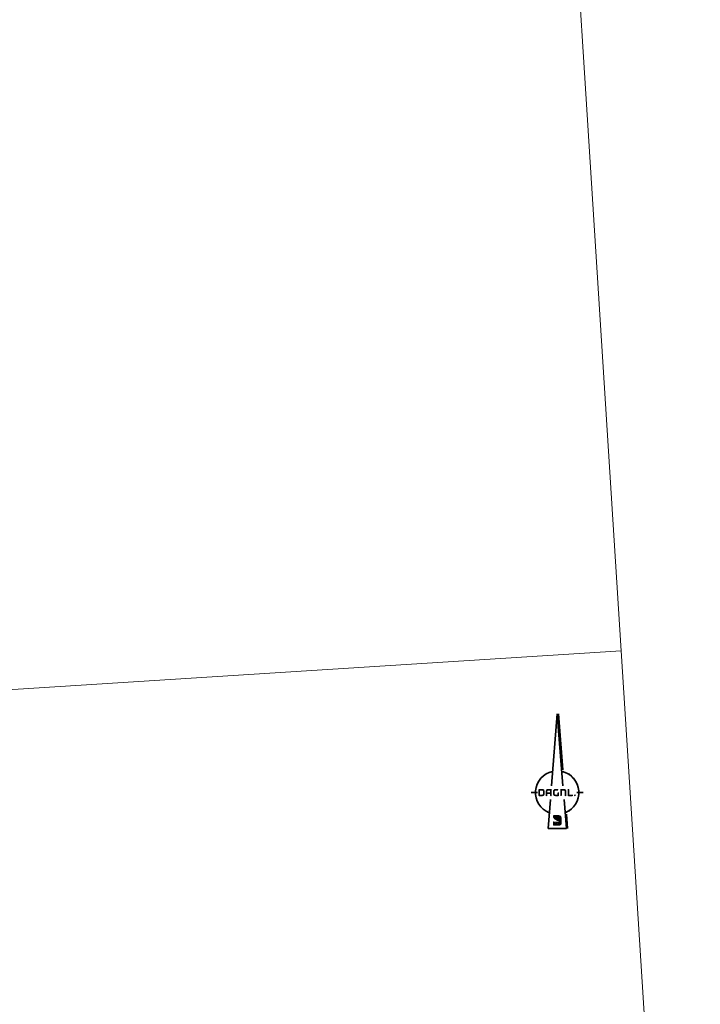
# Model space of a CAD drawing. Header units: metres. Extents: x 162278 to 162691, y 502510 to 503024.
# Tile 6 of 13: x 162602 to 162691, y 502651 to 502780. Entities that reach past the tile are written whole.
import ezdxf

# ---------------------------------------------------------------- set-up
doc = ezdxf.new("R2010")
doc.units = ezdxf.units.M
doc.set_wipeout_variables(frame=1)
doc.layers.add('whipeout', color=7, linetype='Continuous')
doc.layers.add('X-XX-AL-ORIENTATIE-S-200', color=7, linetype='Continuous', lineweight=18)
doc.layers.add('X-XX-AL-TEKENBLAD_VIEWPORT-G', color=7, linetype='Continuous', lineweight=18, plot=False)

# ---------------------------------------------------------------- blocks, each defined once
blk = doc.blocks.new('SAL-ORIENTATIE_NOORDPIJL_DAGNL-SO')
blk.add_wipeout([(-3.06, 14.02), (-5.96, 12.92), (-7.72, 11.95), (-9.33, 10.74), (-10.75, 9.32), (-11.96, 7.71), (-12.93, 5.95), (-13.63, 4.07), (-14.07, 2.1), (-14.23, 0.05), (-17.05, 0.05), (-17.05, -0.05), (-14.23, -0.05), (-14.07, -2.1), (-13.63, -4.07), (-12.93, -5.95), (-11.96, -7.71), (-10.75, -9.32), (-9.33, -10.74), (-7.72, -11.95), (-5.24, -13.31), (-6.05, -23.46), (6.81, -23.46), (5.96, -12.92), (7.72, -11.95), (9.33, -10.74), (10.75, -9.32), (11.96, -7.71), (12.93, -5.95), (13.63, -4.07), (14.07, -2.1), (14.23, -0.05), (17.05, -0.05), (17.05, 0.05), (14.23, 0.05), (14.07, 2.1), (13.63, 4.07), (12.93, 5.95), (11.96, 7.71), (10.75, 9.32), (9.33, 10.74), (7.72, 11.95), (5.96, 12.92), (3.83, 13.72), (0.8, 51.64), (-0.05, 51.64)]).dxf.layer = 'whipeout'
at = {"true_color": 0x002d59}
h = blk.add_hatch(color=158, dxfattribs=at)
h.dxf.hatch_style = 2
h.paths.add_polyline_path([(-9.36, 0.71), (-9.36, -0.74), (-9.36, -0.79), (-9.37, -0.86), (-9.38, -0.94), (-9.4, -1), (-9.43, -1.06), (-9.46, -1.11), (-9.51, -1.15), (-9.56, -1.19), (-9.61, -1.22), (-9.68, -1.24), (-9.75, -1.26), (-9.83, -1.27), (-9.91, -1.27), (-11.19, -1.27), (-11.19, -1.26), (-11.19, 1.26), (-11.18, 1.27), (-9.92, 1.27), (-9.9, 1.27), (-9.83, 1.27), (-9.76, 1.26), (-9.7, 1.25), (-9.65, 1.23), (-9.6, 1.21), (-9.55, 1.18), (-9.51, 1.15), (-9.47, 1.11), (-9.44, 1.07), (-9.42, 1.02), (-9.4, 0.97), (-9.38, 0.91), (-9.37, 0.85), (-9.36, 0.78)])
h.paths.add_polyline_path([(-11.51, 2.37), (-9.9, 2.37), (-9.84, 2.37), (-9.73, 2.36), (-9.62, 2.35), (-9.52, 2.34), (-9.42, 2.32), (-9.33, 2.3), (-9.23, 2.28), (-9.15, 2.25), (-9.07, 2.21), (-8.99, 2.18), (-8.91, 2.14), (-8.84, 2.09), (-8.78, 2.04), (-8.71, 1.99), (-8.65, 1.93), (-8.6, 1.86), (-8.55, 1.8), (-8.5, 1.73), (-8.46, 1.65), (-8.42, 1.57), (-8.39, 1.49), (-8.36, 1.4), (-8.33, 1.31), (-8.31, 1.22), (-8.29, 1.12), (-8.28, 1.01), (-8.27, 0.91), (-8.27, 0.79), (-8.26, 0.69), (-8.26, -0.73), (-8.27, -0.81), (-8.27, -0.92), (-8.28, -1.02), (-8.29, -1.13), (-8.31, -1.22), (-8.33, -1.32), (-8.35, -1.41), (-8.38, -1.5), (-8.42, -1.58), (-8.45, -1.66), (-8.5, -1.73), (-8.54, -1.8), (-8.59, -1.87), (-8.65, -1.93), (-8.7, -1.99), (-8.76, -2.04), (-8.83, -2.09), (-8.9, -2.14), (-8.97, -2.18), (-9.05, -2.21), (-9.14, -2.25), (-9.22, -2.28), (-9.31, -2.3), (-9.41, -2.32), (-9.51, -2.34), (-9.61, -2.35), (-9.71, -2.36), (-9.83, -2.37), (-9.91, -2.37), (-11.74, -2.37), (-11.77, -2.37), (-11.81, -2.37), (-11.84, -2.37), (-11.88, -2.36), (-11.91, -2.35), (-11.94, -2.35), (-11.97, -2.34), (-12, -2.33), (-12.02, -2.32), (-12.05, -2.31), (-12.07, -2.29), (-12.1, -2.28), (-12.12, -2.26), (-12.14, -2.24), (-12.16, -2.22), (-12.17, -2.2), (-12.19, -2.18), (-12.2, -2.15), (-12.22, -2.13), (-12.23, -2.1), (-12.24, -2.08), (-12.25, -2.05), (-12.26, -2.02), (-12.26, -1.98), (-12.27, -1.95), (-12.27, -1.92), (-12.28, -1.88), (-12.28, -1.84), (-12.28, -1.82), (-12.28, 1.73), (-12.28, 1.75), (-12.27, 1.79), (-12.27, 1.83), (-12.26, 1.87), (-12.26, 1.91), (-12.25, 1.94), (-12.24, 1.98), (-12.23, 2.01), (-12.22, 2.04), (-12.21, 2.07), (-12.2, 2.1), (-12.18, 2.13), (-12.17, 2.16), (-12.15, 2.18), (-12.13, 2.21), (-12.1, 2.23), (-12.08, 2.25), (-12.05, 2.27), (-12.02, 2.29), (-11.98, 2.3), (-11.95, 2.32), (-11.9, 2.33), (-11.86, 2.34), (-11.81, 2.35), (-11.76, 2.36), (-11.7, 2.36), (-11.64, 2.36), (-11.58, 2.37)])
h = blk.add_hatch(color=158, dxfattribs=at)
h.dxf.hatch_style = 2
h.paths.add_polyline_path([(-5.96, 1.27), (-5.89, 1.27), (-5.89, 1.27), (-5.9, 1.27), (-5.9, 1.27), (-5.91, 1.27), (-5.91, 1.27), (-5.92, 1.27), (-5.92, 1.27), (-5.93, 1.27), (-5.93, 1.27), (-5.94, 1.27), (-5.94, 1.27), (-5.95, 1.27), (-5.95, 1.27)])
h.paths.add_polyline_path([(-6.35, 1.08), (-6.32, 1.12), (-6.32, 1.12), (-6.32, 1.11), (-6.32, 1.11), (-6.33, 1.11), (-6.33, 1.1), (-6.33, 1.1), (-6.33, 1.1), (-6.34, 1.1), (-6.34, 1.09), (-6.34, 1.09), (-6.34, 1.09), (-6.34, 1.08), (-6.35, 1.08), (-6.35, 1.08)])
h.paths.add_polyline_path([(-6.38, 1.03), (-6.35, 1.08), (-6.35, 1.07), (-6.35, 1.07), (-6.36, 1.07), (-6.36, 1.06), (-6.36, 1.06), (-6.36, 1.06), (-6.36, 1.05), (-6.37, 1.05), (-6.37, 1.05), (-6.37, 1.04), (-6.37, 1.04), (-6.37, 1.04), (-6.38, 1.03)])
h.paths.add_polyline_path([(-6.32, 1.12), (-6.28, 1.15), (-6.28, 1.15), (-6.29, 1.15), (-6.29, 1.15), (-6.29, 1.14), (-6.29, 1.14), (-6.3, 1.14), (-6.3, 1.14), (-6.3, 1.13), (-6.3, 1.13), (-6.31, 1.13), (-6.31, 1.13), (-6.31, 1.12), (-6.32, 1.12)])
h.paths.add_polyline_path([(-6.4, 0.98), (-6.38, 1.03), (-6.38, 1.03), (-6.38, 1.03), (-6.38, 1.02), (-6.38, 1.02), (-6.38, 1.01), (-6.39, 1.01), (-6.39, 1.01), (-6.39, 1), (-6.39, 1), (-6.39, 1), (-6.39, 0.99), (-6.4, 0.99), (-6.4, 0.98), (-6.4, 0.98)])
h.paths.add_polyline_path([(-6.28, 1.15), (-6.24, 1.19), (-6.24, 1.18), (-6.24, 1.18), (-6.25, 1.18), (-6.25, 1.18), (-6.25, 1.18), (-6.25, 1.17), (-6.26, 1.17), (-6.26, 1.17), (-6.26, 1.17), (-6.27, 1.16), (-6.27, 1.16), (-6.27, 1.16), (-6.28, 1.16), (-6.28, 1.15)])
h.paths.add_polyline_path([(-6.42, 0.92), (-6.4, 0.98), (-6.4, 0.98), (-6.4, 0.97), (-6.4, 0.97), (-6.41, 0.96), (-6.41, 0.96), (-6.41, 0.96), (-6.41, 0.95), (-6.41, 0.95), (-6.41, 0.94), (-6.41, 0.94), (-6.41, 0.93), (-6.42, 0.93), (-6.42, 0.93)])
h.paths.add_polyline_path([(-6.24, 1.19), (-6.19, 1.21), (-6.19, 1.21), (-6.2, 1.21), (-6.2, 1.21), (-6.2, 1.21), (-6.21, 1.2), (-6.21, 1.2), (-6.22, 1.2), (-6.22, 1.2), (-6.22, 1.2), (-6.23, 1.19), (-6.23, 1.19), (-6.23, 1.19), (-6.24, 1.19)])
h.paths.add_polyline_path([(-6.43, 0.86), (-6.42, 0.92), (-6.42, 0.92), (-6.42, 0.92), (-6.42, 0.91), (-6.42, 0.91), (-6.42, 0.9), (-6.42, 0.9), (-6.42, 0.9), (-6.43, 0.89), (-6.43, 0.89), (-6.43, 0.88), (-6.43, 0.88), (-6.43, 0.87), (-6.43, 0.87), (-6.43, 0.86)])
h.paths.add_polyline_path([(-6.19, 1.21), (-6.14, 1.23), (-6.14, 1.23), (-6.14, 1.23), (-6.15, 1.23), (-6.15, 1.23), (-6.16, 1.23), (-6.16, 1.23), (-6.16, 1.22), (-6.17, 1.22), (-6.17, 1.22), (-6.18, 1.22), (-6.18, 1.22), (-6.18, 1.22), (-6.19, 1.21), (-6.19, 1.21)])
h.paths.add_polyline_path([(-6.44, 0.8), (-6.43, 0.86), (-6.43, 0.86), (-6.43, 0.85), (-6.43, 0.85), (-6.43, 0.84), (-6.43, 0.84), (-6.43, 0.83), (-6.44, 0.83), (-6.44, 0.82), (-6.44, 0.82), (-6.44, 0.81), (-6.44, 0.81), (-6.44, 0.8), (-6.44, 0.8)])
h.paths.add_polyline_path([(-6.14, 1.23), (-6.08, 1.25), (-6.09, 1.25), (-6.09, 1.25), (-6.09, 1.25), (-6.1, 1.25), (-6.1, 1.25), (-6.11, 1.24), (-6.11, 1.24), (-6.12, 1.24), (-6.12, 1.24), (-6.12, 1.24), (-6.13, 1.24), (-6.13, 1.24), (-6.14, 1.24)])
h.paths.add_polyline_path([(-6.44, 0.73), (-6.44, 0.8), (-6.44, 0.79), (-6.44, 0.79), (-6.44, 0.78), (-6.44, 0.78), (-6.44, 0.77), (-6.44, 0.77), (-6.44, 0.76), (-6.44, 0.76), (-6.44, 0.75), (-6.44, 0.75), (-6.44, 0.74), (-6.44, 0.74), (-6.44, 0.73), (-6.44, 0.73)])
h.paths.add_polyline_path([(-6.08, 1.25), (-6.02, 1.26), (-6.02, 1.26), (-6.03, 1.26), (-6.03, 1.26), (-6.04, 1.26), (-6.04, 1.26), (-6.05, 1.26), (-6.05, 1.26), (-6.05, 1.26), (-6.06, 1.26), (-6.06, 1.26), (-6.07, 1.25), (-6.07, 1.25), (-6.08, 1.25), (-6.08, 1.25)])
h.paths.add_polyline_path([(-6.44, 0.71), (-6.44, 0.73), (-6.44, 0.72), (-6.44, 0.72), (-6.44, 0.71), (-6.44, 0.71), (-6.44, 0.71), (-6.44, 0.71), (-6.44, 0.71), (-6.44, 0.71), (-6.44, 0.71), (-6.44, 0.71), (-6.44, 0.71), (-6.44, 0.71)])
h.paths.add_polyline_path([(-6.02, 1.26), (-5.96, 1.27), (-5.96, 1.27), (-5.96, 1.27), (-5.97, 1.27), (-5.97, 1.27), (-5.98, 1.27), (-5.98, 1.27), (-5.99, 1.27), (-5.99, 1.27), (-6, 1.27), (-6, 1.27), (-6.01, 1.27), (-6.01, 1.26), (-6.02, 1.26)])
edge = h.paths.add_edge_path()
edge.add_line((-6.44, 0.19), (-6.44, 0.19))
edge.add_line((-6.44, 0.19), (-6.44, 0.19))
edge.add_line((-6.44, 0.19), (-6.44, 0.19))
edge.add_line((-6.44, 0.19), (-6.44, 0.19))
edge.add_line((-6.44, 0.19), (-6.44, 0.19))
edge.add_line((-6.44, 0.19), (-6.44, 0.19))
edge.add_line((-6.44, 0.19), (-6.44, 0.19))
edge.add_line((-6.44, 0.19), (-6.44, 0.19))
h.paths.add_polyline_path([(-5.89, 1.27), (-4.63, 1.27), (-4.63, 0.2), (-4.63, 0.19), (-6.43, 0.19), (-6.44, 0.19), (-6.44, 0.71), (-6.44, 0.73), (-6.44, 0.8), (-6.43, 0.86), (-6.42, 0.92), (-6.4, 0.98), (-6.38, 1.03), (-6.35, 1.08), (-6.32, 1.12), (-6.28, 1.15), (-6.24, 1.19), (-6.19, 1.21), (-6.14, 1.23), (-6.08, 1.25), (-6.02, 1.26), (-5.96, 1.27)])
h.paths.add_polyline_path([(-4.07, -2.37), (-4.12, -2.37), (-4.17, -2.37), (-4.22, -2.36), (-4.26, -2.35), (-4.3, -2.34), (-4.34, -2.33), (-4.38, -2.31), (-4.41, -2.29), (-4.44, -2.27), (-4.47, -2.25), (-4.5, -2.22), (-4.52, -2.2), (-4.54, -2.16), (-4.56, -2.13), (-4.58, -2.1), (-4.59, -2.06), (-4.61, -2.02), (-4.61, -1.98), (-4.62, -1.93), (-4.63, -1.88), (-4.63, -1.83), (-4.63, -1.81), (-4.63, -0.91), (-4.63, -0.91), (-6.44, -0.91), (-6.44, -1.82), (-6.44, -1.85), (-6.45, -1.9), (-6.45, -1.95), (-6.46, -1.99), (-6.47, -2.03), (-6.48, -2.07), (-6.5, -2.11), (-6.51, -2.14), (-6.53, -2.18), (-6.55, -2.2), (-6.58, -2.23), (-6.61, -2.26), (-6.64, -2.28), (-6.67, -2.3), (-6.7, -2.32), (-6.74, -2.33), (-6.78, -2.34), (-6.82, -2.35), (-6.86, -2.36), (-6.91, -2.37), (-6.96, -2.37), (-7.01, -2.37), (-7.06, -2.37), (-7.1, -2.36), (-7.15, -2.36), (-7.19, -2.35), (-7.23, -2.34), (-7.27, -2.32), (-7.3, -2.31), (-7.33, -2.29), (-7.36, -2.27), (-7.39, -2.24), (-7.42, -2.22), (-7.44, -2.19), (-7.46, -2.16), (-7.48, -2.12), (-7.49, -2.09), (-7.51, -2.05), (-7.52, -2.01), (-7.52, -1.97), (-7.53, -1.92), (-7.53, -1.87), (-7.54, -1.82), (-7.54, 0.69), (-7.53, 0.79), (-7.53, 0.94), (-7.51, 1.08), (-7.49, 1.22), (-7.46, 1.34), (-7.42, 1.46), (-7.38, 1.57), (-7.32, 1.68), (-7.26, 1.77), (-7.2, 1.86), (-7.13, 1.95), (-7.05, 2.02), (-6.96, 2.09), (-6.86, 2.15), (-6.76, 2.2), (-6.65, 2.25), (-6.53, 2.29), (-6.41, 2.32), (-6.28, 2.34), (-6.14, 2.36), (-6, 2.36), (-5.89, 2.37), (-4.08, 2.36), (-4.03, 2.36), (-3.98, 2.36), (-3.94, 2.35), (-3.9, 2.34), (-3.86, 2.33), (-3.82, 2.32), (-3.78, 2.3), (-3.75, 2.29), (-3.72, 2.27), (-3.69, 2.24), (-3.66, 2.22), (-3.64, 2.19), (-3.62, 2.16), (-3.6, 2.13), (-3.58, 2.1), (-3.57, 2.06), (-3.56, 2.02), (-3.55, 1.98), (-3.54, 1.93), (-3.54, 1.89), (-3.54, 1.84), (-3.54, 1.81), (-3.54, -1.81), (-3.54, -1.83), (-3.54, -1.88), (-3.54, -1.93), (-3.55, -1.98), (-3.56, -2.02), (-3.57, -2.06), (-3.58, -2.1), (-3.6, -2.13), (-3.62, -2.16), (-3.64, -2.2), (-3.66, -2.22), (-3.69, -2.25), (-3.71, -2.27), (-3.74, -2.29), (-3.78, -2.31), (-3.81, -2.33), (-3.85, -2.34), (-3.89, -2.35), (-3.93, -2.36), (-3.97, -2.37), (-4.02, -2.37)])
h = blk.add_hatch(color=158, dxfattribs=at)
h.dxf.hatch_style = 2
edge = h.paths.add_edge_path()
edge.add_spline(control_points=[(0.67, 0.19), (0.31, 0.19), (0.13, 0), (0.13, -0.37), (0.13, -0.37), (0.13, -1.27), (0.13, -1.27), (0.13, -1.27), (0.09, -1.27), (0.09, -1.27), (0.09, -1.27), (-1.14, -1.27), (-1.14, -1.27), (-1.51, -1.27), (-1.7, -1.08), (-1.7, -0.71), (-1.7, -0.71), (-1.7, 0.72), (-1.7, 0.72), (-1.7, 1.09), (-1.51, 1.28), (-1.14, 1.28), (-0.74, 1.28), (-0.26, 1.28), (0.13, 1.28), (0.13, 1.28), (0.69, 1.19), (0.69, 1.82), (0.69, 2.19), (0.51, 2.38), (0.15, 2.38), (0.15, 2.38), (-1.13, 2.38), (-1.13, 2.38), (-2.05, 2.38), (-2.79, 1.63), (-2.79, 0.72), (-2.79, 0.72), (-2.79, -0.68), (-2.79, -0.68), (-2.79, -1.8), (-2.25, -2.36), (-1.15, -2.36), (-1.15, -2.36), (0.13, -2.36), (0.13, -2.36), (0.13, -2.36), (0.62, -2.36), (0.62, -2.36), (0.95, -2.36), (1.22, -2.09), (1.22, -1.75), (1.22, -1.75), (1.22, -1.49), (1.22, -1.49), (1.22, -1.49), (1.22, -1.27), (1.22, -1.27), (1.22, -1.27), (1.22, -0.37), (1.22, -0.37), (1.22, 0), (1.04, 0.19), (0.67, 0.19)], knot_values=[0, 0, 0, 0, 1, 1, 1, 2, 2, 2, 3, 3, 3, 4, 4, 4, 5, 5, 5, 6, 6, 6, 7, 7, 7, 8, 8, 8, 9, 9, 9, 10, 10, 10, 11, 11, 11, 12, 12, 12, 13, 13, 13, 14, 14, 14, 15, 15, 15, 16, 16, 16, 17, 17, 17, 18, 18, 18, 19, 19, 19, 20, 20, 20, 21, 21, 21, 21], degree=3, periodic=0)
at = {"true_color": 0xcad400}
h = blk.add_hatch(color=52, dxfattribs=at)
h.dxf.hatch_style = 2
edge = h.paths.add_edge_path()
edge.add_spline(control_points=[(1.95, -1.81), (1.95, -1.81), (1.95, 1.82), (1.95, 1.82), (1.95, 2.18), (2.13, 2.36), (2.5, 2.36), (2.5, 2.36), (4.33, 2.37), (4.33, 2.37), (5.42, 2.37), (5.97, 1.81), (5.97, 0.69), (5.97, 0.69), (5.97, -1.82), (5.97, -1.82), (5.97, -2.19), (5.78, -2.37), (5.42, -2.37), (5.06, -2.37), (4.87, -2.19), (4.87, -1.82), (4.87, -1.82), (4.87, 0.71), (4.87, 0.71), (4.87, 1.09), (4.69, 1.27), (4.32, 1.27), (4.32, 1.27), (3.04, 1.27), (3.04, 1.27), (3.04, 1.27), (3.04, -1.81), (3.04, -1.81), (3.04, -2.18), (2.86, -2.36), (2.49, -2.36), (2.13, -2.36), (1.95, -2.18), (1.95, -1.81)], knot_values=[0, 0, 0, 0, 1, 1, 1, 2, 2, 2, 3, 3, 3, 4, 4, 4, 5, 5, 5, 6, 6, 6, 7, 7, 7, 8, 8, 8, 9, 9, 9, 10, 10, 10, 11, 11, 11, 12, 12, 12, 13, 13, 13, 13], degree=3, periodic=0)
h = blk.add_hatch(color=52, dxfattribs=at)
h.dxf.hatch_style = 2
edge = h.paths.add_edge_path()
edge.add_spline(control_points=[(7.36, 2.45), (7.73, 2.45), (7.91, 2.26), (7.91, 1.89), (7.91, 1.89), (7.91, -1.26), (7.91, -1.26), (7.94, -1.26), (9.92, -1.26), (9.95, -1.27), (10.26, -1.29), (10.41, -1.47), (10.4, -1.79), (10.4, -2.16), (10.22, -2.35), (9.86, -2.36), (9.86, -2.36), (7.37, -2.36), (7.37, -2.36), (7, -2.36), (6.82, -2.18), (6.82, -1.81), (6.82, -1.81), (6.82, 1.89), (6.82, 1.89), (6.82, 2.26), (7, 2.45), (7.36, 2.45)], knot_values=[0, 0, 0, 0, 1, 1, 1, 2, 2, 2, 3, 3, 3, 4, 4, 4, 5, 5, 5, 6, 6, 6, 7, 7, 7, 8, 8, 8, 9, 9, 9, 9], degree=3, periodic=0)
h = blk.add_hatch(color=52, dxfattribs=at)
h.dxf.hatch_style = 2
edge = h.paths.add_edge_path()
edge.add_spline(control_points=[(12.19, -1.78), (12.19, -2.11), (11.92, -2.38), (11.59, -2.38), (11.25, -2.38), (10.98, -2.11), (10.98, -1.78), (10.98, -1.44), (11.25, -1.17), (11.59, -1.17), (11.92, -1.17), (12.19, -1.44), (12.19, -1.78)], knot_values=[0, 0, 0, 0, 1, 1, 1, 2, 2, 2, 3, 3, 3, 4, 4, 4, 4], degree=3, periodic=0)
h = blk.add_hatch(color=52, dxfattribs=at)
h.dxf.hatch_style = 2
edge = h.paths.add_edge_path()
edge.add_spline(control_points=[(-2.76, -15), (-2.76, -15), (-3.79, -17.37), (1.11, -18.95), (2.51, -19.4), (2.89, -20.27), (2.89, -20.27), (2.91, -19.88), (2.88, -18.77), (2.89, -18.07), (2.89, -16.86), (1.55, -16.29), (0.41, -16.06), (-0.85, -15.81), (-1.3, -15.7), (-2.76, -15)], knot_values=[0, 0, 0, 0, 1, 1, 1, 2, 2, 2, 3, 3, 3, 4, 4, 4, 5, 5, 5, 5], degree=3, periodic=0)
at = {"true_color": 0x002d59}
h = blk.add_hatch(color=158, dxfattribs=at)
h.dxf.hatch_style = 2
edge = h.paths.add_edge_path()
edge.add_spline(control_points=[(-2.6, -18.93), (-2.92, -18.9), (-2.86, -19.26), (-2.86, -19.42), (-2.85, -20.01), (-2.86, -20.95), (-2.86, -21.21), (-2.86, -21.82), (-2.11, -21.74), (-2.11, -21.74), (-2.11, -21.74), (-0.06, -21.75), (0.94, -21.73), (0.94, -21.73), (0.74, -19.45), (-2.26, -18.97), (-2.37, -18.96), (-2.48, -18.94), (-2.6, -18.93)], knot_values=[0, 0, 0, 0, 1, 1, 1, 2, 2, 2, 3, 3, 3, 4, 4, 4, 5, 5, 5, 6, 6, 6, 6], degree=3, periodic=0)
at = {"true_color": 0xffd919}
h = blk.add_hatch(color=40, dxfattribs=at)
h.dxf.hatch_style = 1
edge = h.paths.add_edge_path()
edge.add_spline(control_points=[(-2.76, -15), (-2.66, -14.82), (-2.54, -14.75), (-2.13, -14.75), (-2.13, -14.75), (1.06, -14.75), (1.06, -14.75), (3.04, -14.75), (2.88, -16.61), (2.89, -16.99), (2.89, -17.38), (2.88, -18.18), (2.88, -18.14), (2.85, -16.7), (1.31, -16.23), (-0.31, -15.91), (-1.57, -15.67), (-2.76, -15), (-2.76, -15)], knot_values=[0, 0, 0, 0, 1, 1, 1, 2, 2, 2, 3, 3, 3, 4, 4, 4, 5, 5, 5, 6, 6, 6, 6], degree=3, periodic=0)
at = {"true_color": 0x0a8e84}
h = blk.add_hatch(color=136, dxfattribs=at)
h.dxf.hatch_style = 1
edge = h.paths.add_edge_path()
edge.add_spline(control_points=[(0.94, -21.73), (0.94, -21.73), (2.89, -21.76), (2.89, -20.27), (2.38, -19.31), (1.11, -18.95), (1.11, -18.95), (1.11, -18.95), (-2.73, -18.93), (-2.73, -18.93), (-2.19, -18.93), (0.5, -19.27), (0.94, -21.73)], knot_values=[0, 0, 0, 0, 1, 1, 1, 2, 2, 2, 3, 3, 3, 4, 4, 4, 4], degree=3, periodic=0)
at = {"color": 158, "lineweight": 35, "true_color": 0x002d59}
for p, q in [((-3.77, 4.5), (0, 51.59)), ((0, 51.59), (3.77, 4.5)), ((-17, 0), (-12.85, 0)), ((12.85, 0), (17, 0)), ((-6, -23.41), (-4.49, -4.5)), ((4.49, -4.5), (6, -23.41)), ((-6, -23.41), (6, -23.41))]:
    blk.add_line(p, q, dxfattribs=at)
at = {"color": 52, "lineweight": 30, "true_color": 0xcad400}
for p, q in [((0.75, 51.59), (3.7, 14.8)), ((6.01, -14.08), (6.75, -23.41))]:
    blk.add_line(p, q, dxfattribs=at)
at = {"color": 158, "lineweight": 35, "true_color": 0x002d59}
for start, end in [(102.29433, 248.55783), (291.44217, 77.70567)]:
    blk.add_arc((0, 0), 14.18, start, end, dxfattribs=at)
at = {"layer": 'whipeout', "flags": 128}
for points in [[(5.96, -12.92), (7.72, -11.95), (9.33, -10.74), (10.75, -9.32), (11.96, -7.71), (12.93, -5.95), (13.63, -4.07), (14.07, -2.1), (14.23, -0.05), (17.05, -0.05), (17.05, 0.05), (14.23, 0.05), (14.07, 2.1), (13.63, 4.07), (12.93, 5.95), (11.96, 7.71), (10.75, 9.32), (9.33, 10.74), (7.72, 11.95), (5.96, 12.92), (3.83, 13.72)], [(-13.63, -4.07), (-14.07, -2.1), (-14.23, -0.05), (-17.05, -0.05), (-17.05, 0.05), (-14.23, 0.05), (-14.07, 2.1), (-13.63, 4.07)]]:
    blk.add_lwpolyline(points, dxfattribs=at)

msp = doc.modelspace()

# ---------------------------------------------------------------- linework, layer by layer
at = {"layer": 'X-XX-AL-TEKENBLAD_VIEWPORT-G'}
for points in [[(162479.02, 502848.7), (162670.04, 502860.84), (162680.4, 502697.77), (162489.39, 502685.63)], [(162489.39, 502685.63), (162680.4, 502697.77), (162690.76, 502534.7), (162499.75, 502522.56)]]:
    msp.add_lwpolyline(points, close=True, dxfattribs=at)

# ---------------------------------------------------------------- next in the draw order: block references
at = {"layer": 'X-XX-AL-ORIENTATIE-S-200', "xscale": 0.2, "yscale": 0.2, "zscale": 0.2}
msp.add_blockref('SAL-ORIENTATIE_NOORDPIJL_DAGNL-SO', (162672.02, 502679.19), dxfattribs=at)

doc.saveas('drawing.dxf')
